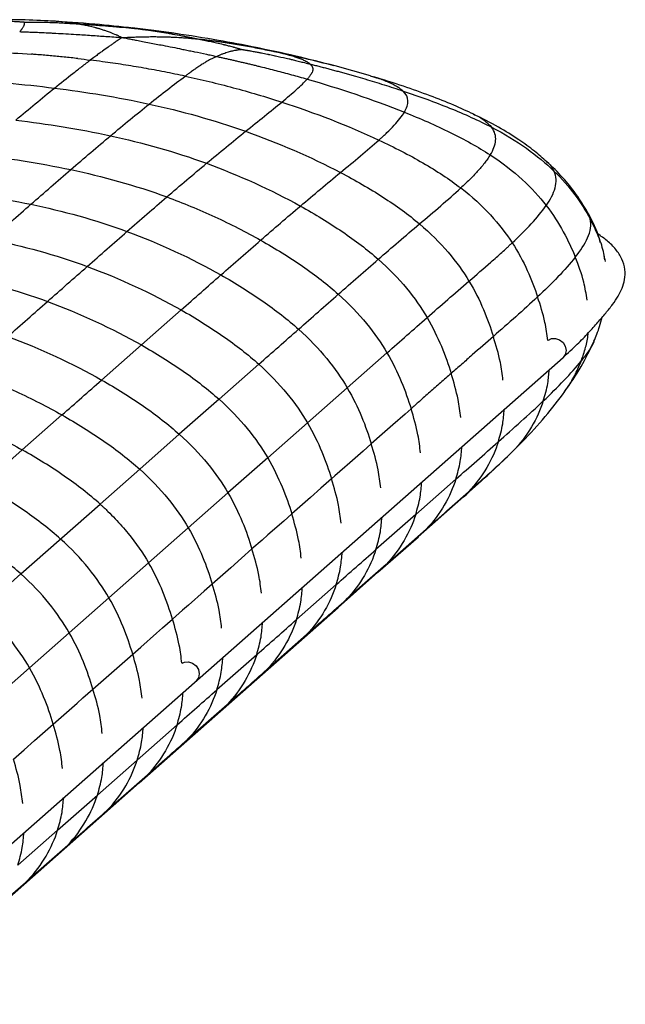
# Paper-space layout '_Dimetric' of a CAD drawing. Header units: millimetres. Extents: x -865 to 1022, y -101 to 905.
# Tile 17 of 18: x 889 to 1022, y 326 to 544. Entities that reach past the tile are written whole.
import ezdxf

# ---------------------------------------------------------------- set-up
doc = ezdxf.new("R2010")
doc.units = ezdxf.units.MM

psp = doc.layouts.new('_Dimetric')

# ---------------------------------------------------------------- linework, layer by layer
at = {"color": 7, "linetype": 'Continuous', "lineweight": 25}
for p, q in [((916.45, 541.38), (913.41, 541.73)), ((923.3, 540.46), (916.45, 541.38)), ((922.89, 540.54), (922.5, 540.6)), ((940.18, 537.53), (944.99, 536.51)), ((958.04, 533.41), (957.79, 533.48)), ((965.84, 531.22), (958.05, 533.41)), ((965.77, 531.22), (966.54, 530.99)), ((1017.58, 490.6), (1017.37, 491.37)), ((1017.49, 490.66), (1017.45, 490.9)), ((1017.61, 490.23), (1017.57, 490.68)), ((924.1, 479.58), (915.33, 471.85)), ((915.33, 471.85), (906.57, 464.12)), ((969.48, 470.11), (960.71, 462.38)), ((846.51, 326.41), (1008.29, 469.08)), ((941.22, 467.6), (932.46, 459.87)), ((960.71, 462.38), (951.95, 454.65)), ((932.46, 459.87), (923.7, 452.15)), ((897.83, 456.41), (889.09, 448.7)), ((951.95, 454.65), (943.18, 446.92)), ((923.7, 452.15), (914.97, 444.45)), ((996.12, 447.34), (999.31, 450.49)), ((999.27, 450.47), (997.22, 448.39)), ((880.35, 440.99), (889.09, 448.7)), ((996.55, 447.77), (997.22, 448.39)), ((943.18, 446.92), (934.42, 439.2)), ((914.97, 444.45), (906.24, 436.75)), ((984.66, 442.26), (975.81, 434.45)), ((934.42, 439.2), (925.68, 431.48)), ((985.65, 437.79), (987.47, 439.48)), ((888.77, 421.34), (906.24, 436.75)), ((976.34, 429.51), (985.74, 437.81)), ((975.81, 434.45), (967.05, 426.72)), ((925.68, 431.48), (916.93, 423.77)), ((978.12, 431.23), (969.28, 423.42)), ((976.31, 429.54), (978.12, 431.23)), ((967.49, 421.7), (976.39, 429.56)), ((908.19, 416.06), (916.93, 423.77)), ((880.02, 413.62), (888.77, 421.34)), ((958.72, 413.97), (967.49, 421.7)), ((969.28, 423.42), (960.51, 415.69)), ((967.46, 421.73), (969.28, 423.42)), ((958.28, 418.99), (949.52, 411.26)), ((899.44, 408.35), (908.19, 416.06)), ((958.69, 414), (960.51, 415.69)), ((914.87, 375.29), (958.72, 413.97)), ((890.69, 400.62), (899.44, 408.35)), ((951.74, 407.96), (942.98, 400.23)), ((949.92, 406.27), (951.74, 407.96)), ((940.75, 403.52), (931.97, 395.79)), ((881.92, 392.89), (890.69, 400.62)), ((941.16, 398.54), (942.98, 400.23)), ((934.21, 392.49), (925.44, 384.76)), ((932.39, 390.81), (934.21, 392.49)), ((914.42, 380.3), (923.2, 388.04)), ((905.65, 372.57), (914.42, 380.3)), ((907.88, 369.28), (916.66, 377.02)), ((871.02, 336.62), (914.87, 375.29)), ((896.88, 364.83), (905.65, 372.57)), ((906.06, 367.59), (907.88, 369.28)), ((888.11, 357.1), (896.88, 364.83)), ((890.34, 353.8), (899.11, 361.54)), ((897.29, 359.85), (899.11, 361.54)), ((888.52, 352.11), (890.34, 353.8))]:
    psp.add_line(p, q, dxfattribs=at)
at = {"color": 7, "linetype": 'Continuous', "lineweight": 25, "flags": 128}
for points in [[(1005.06, 472.9), (1005.74, 473.25), (1006.63, 473.31)], [(1006.63, 473.31), (1007.53, 473.02), (1008.29, 472.41), (1008.79, 471.59), (1008.97, 470.66), (1008.79, 469.78), (1008.29, 469.08), (1008.29, 469.08)], [(974.79, 457.78), (973.46, 456.6), (970.8, 454.26), (968.41, 452.15), (966.02, 450.04)], [(966.02, 450.04), (964.19, 448.43), (960.72, 445.37), (960.18, 444.89), (958.01, 442.98), (957.25, 442.31)], [(957.25, 442.31), (954.92, 440.25), (952.58, 438.19), (948.49, 434.58)], [(948.49, 434.58), (946.72, 433.02), (943.22, 429.94), (941.94, 428.8), (939.72, 426.85)], [(939.72, 426.85), (937.38, 424.79), (935.04, 422.72), (930.96, 419.12)], [(930.96, 419.12), (929.19, 417.56), (925.69, 414.47), (924.41, 413.34), (922.19, 411.39)], [(913.43, 403.66), (915.2, 405.22), (918.7, 408.3), (919.98, 409.43), (922.19, 411.39)], [(904.67, 395.93), (907, 397.99), (909.34, 400.06), (913.43, 403.66)], [(924.34, 401.69), (924.85, 401.91), (925.74, 401.98)], [(925.74, 401.98), (926.64, 401.69), (927.4, 401.08), (927.9, 400.25), (928.08, 399.33), (927.9, 398.45), (927.4, 397.75), (927.4, 397.75)], [(895.9, 388.2), (897.67, 389.76), (901.17, 392.85), (902.45, 393.98), (904.67, 395.93)], [(887.13, 380.47), (889.47, 382.53), (891.81, 384.6), (895.9, 388.2)]]:
    psp.add_lwpolyline(points, dxfattribs=at)
at = {"color": 7, "linetype": 'Continuous', "lineweight": 25}
for points, knots in [([(877.84, 543.24), (877.84, 543.24), (877.84, 543.24), (877.85, 543.24), (877.9, 543.24), (878.27, 543.26), (878.91, 543.28), (879.79, 543.31), (880.57, 543.32), (881.07, 543.33), (881.29, 543.34), (881.31, 543.34), (881.33, 543.34), (881.5, 543.34), (882.28, 543.35), (883.1, 543.35), (884.05, 543.34), (884.43, 543.33), (884.85, 543.32), (885.34, 543.31), (885.95, 543.29), (886.72, 543.26), (887.2, 543.24), (887.49, 543.22), (887.56, 543.22), (887.63, 543.21), (887.84, 543.2), (888.17, 543.18), (888.48, 543.16), (888.66, 543.15), (888.73, 543.15), (888.77, 543.14), (888.86, 543.14), (888.99, 543.13), (889.12, 543.12), (889.2, 543.11), (889.29, 543.11), (889.36, 543.1), (889.47, 543.09), (889.55, 543.08), (889.61, 543.08), (889.65, 543.08)], [0, 0, 0, 0, 0.000513, 0.000924, 0.001335, 0.014695, 0.097575, 0.172259, 0.245414, 0.299983, 0.301158, 0.302684, 0.304132, 0.305351, 0.347124, 0.505397, 0.51559, 0.585169, 0.602746, 0.620713, 0.707614, 0.75615, 0.811845, 0.827038, 0.827736, 0.828311, 0.845434, 0.878743, 0.910366, 0.92128, 0.925317, 0.925797, 0.932798, 0.946081, 0.958859, 0.965547, 0.96598, 0.979936, 0.983301, 0.991712, 1, 1, 1, 1]), ([(895.62, 543.29), (893.39, 543.4), (888.99, 543.63), (884.44, 543.57), (882.2, 543.55)], [0, 0, 0, 0, 0.507704, 1, 1, 1, 1]), ([(888.51, 540.97), (888.57, 541.02), (888.67, 541.13), (888.81, 541.29), (888.93, 541.45), (889.04, 541.6), (889.16, 541.77), (889.29, 541.97), (889.39, 542.17), (889.45, 542.31), (889.47, 542.36), (889.48, 542.39), (889.5, 542.46), (889.54, 542.57), (889.57, 542.69), (889.59, 542.78), (889.6, 542.83), (889.6, 542.85), (889.6, 542.86), (889.61, 542.89), (889.61, 542.94), (889.62, 542.97), (889.62, 542.99), (889.62, 543), (889.63, 543.02), (889.63, 543.03), (889.63, 543.04), (889.64, 543.04), (889.64, 543.05), (889.64, 543.06), (889.64, 543.07), (889.65, 543.07), (889.65, 543.08)], [0, 0, 0, 0, 0.069487, 0.136693, 0.201799, 0.264947, 0.326246, 0.421512, 0.529417, 0.603547, 0.606414, 0.610187, 0.636351, 0.712212, 0.776573, 0.824139, 0.860612, 0.861413, 0.862314, 0.877837, 0.914384, 0.938141, 0.938896, 0.945772, 0.960563, 0.970578, 0.971276, 0.974794, 0.985287, 0.986002, 0.993061, 1, 1, 1, 1]), ([(889.65, 543.08), (889.68, 543.08), (889.75, 543.08), (889.84, 543.08), (889.95, 543.08), (890.02, 543.08), (890.11, 543.09), (890.22, 543.09), (890.38, 543.09), (890.52, 543.09), (890.64, 543.09), (890.9, 543.09), (891.29, 543.09), (891.63, 543.09), (891.78, 543.09), (891.86, 543.09), (892.35, 543.08), (893.18, 543.07), (894.02, 543.05), (894.51, 543.04), (895.23, 543.01), (896.39, 542.97), (898.02, 542.89), (899.22, 542.82), (900.05, 542.77), (900.66, 542.73), (901.12, 542.71), (901.43, 542.69)], [0, 0, 0, 0, 0.008844, 0.017783, 0.022052, 0.036141, 0.036599, 0.043674, 0.064064, 0.078452, 0.078951, 0.094528, 0.144308, 0.179663, 0.180884, 0.182334, 0.198585, 0.305752, 0.394159, 0.412424, 0.430247, 0.57691, 0.709195, 0.843852, 0.882484, 0.921408, 1, 1, 1, 1]), ([(913.54, 541.75), (910.71, 542.05), (904.66, 542.7), (898.56, 543.1), (895.32, 543.31)], [0, 0, 0, 0, 0.467685, 1, 1, 1, 1]), ([(901.43, 542.69), (899.51, 542.96), (897.5, 543.24), (895.54, 543.29), (895.45, 543.29)], [0, 0, 0, 0, 0.956079, 1, 1, 1, 1]), ([(888.51, 540.97), (888.7, 540.96), (889.06, 540.95), (889.8, 540.92), (890.82, 540.88), (892.11, 540.83), (893.61, 540.76), (894.81, 540.7), (895.81, 540.65), (896.95, 540.59), (898.71, 540.49), (901.3, 540.34), (903.74, 540.18), (905.91, 540.03), (907.56, 539.92), (909.28, 539.8), (910.5, 539.71), (911.13, 539.67)], [0, 0, 0, 0, 0.025126, 0.050438, 0.101515, 0.163229, 0.225391, 0.303818, 0.324504, 0.359103, 0.456288, 0.557016, 0.702483, 0.776383, 0.841366, 0.917611, 1, 1, 1, 1]), ([(901.43, 542.69), (901.44, 542.69), (901.47, 542.68), (901.54, 542.67), (901.63, 542.66), (901.8, 542.63), (901.99, 542.6), (902.29, 542.54), (902.49, 542.5), (902.74, 542.46), (903.02, 542.4), (903.42, 542.32), (904.11, 542.16), (904.7, 542.01), (905.27, 541.86), (905.54, 541.79), (905.82, 541.71), (906, 541.66), (906.09, 541.63)], [0, 0, 0, 0, 0.005621, 0.018725, 0.040671, 0.06263, 0.125726, 0.155776, 0.249128, 0.252068, 0.310327, 0.429474, 0.503358, 0.752391, 0.814214, 0.876063, 0.937911, 1, 1, 1, 1]), ([(901.43, 542.69), (901.58, 542.68), (901.88, 542.66), (902.48, 542.62), (903.07, 542.58), (903.94, 542.51), (904.55, 542.47), (905.37, 542.41), (906.64, 542.31), (908.24, 542.19), (910.39, 542), (911.7, 541.88), (912.68, 541.78), (913.23, 541.73), (914.35, 541.61), (915.55, 541.48), (916.3, 541.39), (916.43, 541.38), (916.45, 541.38)], [0, 0, 0, 0, 0.029744, 0.059678, 0.119606, 0.147347, 0.234398, 0.240561, 0.311455, 0.487043, 0.560943, 0.740302, 0.748859, 0.75713, 0.848372, 0.974608, 0.99658, 1, 1, 1, 1]), ([(906.09, 541.63), (906.22, 541.59), (906.48, 541.51), (906.86, 541.39), (907.23, 541.26), (907.76, 541.08), (908.58, 540.77), (909.34, 540.46), (910.05, 540.16), (910.37, 540.01), (910.79, 539.82), (910.98, 539.74), (911.13, 539.67)], [0, 0, 0, 0, 0.070769, 0.142304, 0.214936, 0.281166, 0.444008, 0.700044, 0.741865, 0.879697, 0.904138, 1, 1, 1, 1]), ([(922.5, 540.6), (921.02, 540.8), (917.95, 541.23), (914.88, 541.59), (913.3, 541.78)], [0, 0, 0, 0, 0.482162, 1, 1, 1, 1]), ([(916.45, 541.38), (916.61, 541.36), (916.92, 541.31), (917.56, 541.22), (918.36, 541.1), (919.63, 540.89), (920.91, 540.68), (922.55, 540.38), (923.83, 540.15), (924.81, 539.96), (925.45, 539.83), (925.93, 539.74), (926.65, 539.6), (927.12, 539.51), (927.61, 539.41), (927.85, 539.36), (927.97, 539.34)], [0, 0, 0, 0, 0.043831, 0.087446, 0.173847, 0.259789, 0.428745, 0.512996, 0.688388, 0.759372, 0.762214, 0.851755, 0.880331, 0.94029, 0.970267, 1, 1, 1, 1]), ([(910.66, 539.37), (910.51, 539.27), (910.2, 539.07), (909.74, 538.76), (909.23, 538.41), (908.65, 538.01), (907.8, 537.42), (906.94, 536.8), (906.29, 536.33), (906.06, 536.15)], [0, 0, 0, 0, 0.10181, 0.200916, 0.298283, 0.43817, 0.578187, 0.846943, 1, 1, 1, 1]), ([(911.13, 539.67), (911.42, 539.68), (911.91, 539.7), (912.78, 539.74), (913.4, 539.77), (914.15, 539.79), (914.95, 539.82), (916.25, 539.85), (917.4, 539.86), (918.44, 539.86), (919.28, 539.85), (919.94, 539.84), (920.27, 539.83)], [0, 0, 0, 0, 0.095704, 0.161932, 0.289837, 0.29968, 0.408434, 0.555859, 0.725843, 0.785088, 0.893629, 1, 1, 1, 1]), ([(911.13, 539.67), (911.5, 539.6), (912.22, 539.46), (913.27, 539.26), (914.39, 539.05), (915.66, 538.8), (917.59, 538.43), (919.77, 538.01), (922.15, 537.54), (923.92, 537.18), (925.37, 536.88), (926.32, 536.69), (927.75, 536.39), (928.96, 536.14), (930.21, 535.87), (930.77, 535.75), (931.34, 535.62), (931.71, 535.54), (931.89, 535.5)], [0, 0, 0, 0, 0.055671, 0.108422, 0.158635, 0.223677, 0.297522, 0.443566, 0.543726, 0.641202, 0.696364, 0.751032, 0.774612, 0.898386, 0.920309, 0.949509, 0.974845, 1, 1, 1, 1]), ([(920.27, 539.83), (920.43, 539.83), (920.75, 539.82), (921.38, 539.8), (922.49, 539.75), (923.52, 539.7), (924.7, 539.62), (925.35, 539.58), (925.93, 539.53), (926.28, 539.5), (926.6, 539.47), (927.09, 539.43), (927.49, 539.39), (927.81, 539.36), (927.97, 539.34)], [0, 0, 0, 0, 0.062168, 0.124075, 0.247774, 0.496694, 0.524473, 0.707769, 0.747794, 0.750732, 0.844081, 0.874145, 0.937293, 1, 1, 1, 1]), ([(940.45, 537.5), (937.74, 538.03), (931.82, 539.18), (925.99, 540.07), (922.84, 540.55)], [0, 0, 0, 0, 0.458328, 1, 1, 1, 1]), ([(927.97, 539.34), (928.47, 539.24), (929.38, 539.05), (930.68, 538.77), (931.98, 538.48), (932.91, 538.26), (933.5, 538.12), (933.89, 538.02), (934.56, 537.85), (935.23, 537.68), (935.62, 537.57), (935.67, 537.56), (935.74, 537.54), (935.91, 537.49), (936.17, 537.42), (936.43, 537.35), (936.58, 537.3), (936.67, 537.27), (936.78, 537.24), (936.91, 537.2), (936.99, 537.18), (937.06, 537.16), (937.11, 537.14), (937.19, 537.11), (937.26, 537.09), (937.31, 537.08), (937.34, 537.07)], [0, 0, 0, 0, 0.157432, 0.290856, 0.415909, 0.569941, 0.58776, 0.606019, 0.694402, 0.801515, 0.817757, 0.819207, 0.820427, 0.838442, 0.872739, 0.905481, 0.921044, 0.921542, 0.935925, 0.956308, 0.96338, 0.963838, 0.977933, 0.982203, 0.991149, 1, 1, 1, 1]), ([(927.97, 539.34), (928.26, 539.31), (928.84, 539.25), (929.72, 539.14), (930.61, 539.03), (931.51, 538.91), (932.41, 538.79), (933.32, 538.66), (934.25, 538.51), (935.18, 538.37), (936.38, 538.17), (937.85, 537.91), (939.59, 537.59), (941.37, 537.25), (943.17, 536.89), (944.38, 536.64), (944.99, 536.51)], [0, 0, 0, 0, 0.05072, 0.101969, 0.153747, 0.206055, 0.258897, 0.312275, 0.366198, 0.420671, 0.475703, 0.576445, 0.679144, 0.783892, 0.890799, 1, 1, 1, 1]), ([(931.89, 535.5), (932, 535.55), (932.2, 535.65), (932.52, 535.79), (932.83, 535.92), (933.14, 536.04), (933.52, 536.18), (933.98, 536.34), (934.48, 536.49), (934.83, 536.59), (934.98, 536.63), (935, 536.63), (935.01, 536.63), (935.04, 536.64), (935.21, 536.68), (935.51, 536.76), (935.91, 536.84), (936.21, 536.9), (936.42, 536.93), (936.51, 536.95), (936.55, 536.95), (936.55, 536.95), (936.55, 536.95), (936.59, 536.96), (936.71, 536.98), (936.85, 537), (936.97, 537.02), (937.02, 537.02), (937.07, 537.03), (937.13, 537.04), (937.17, 537.05), (937.2, 537.05), (937.23, 537.05), (937.27, 537.06), (937.3, 537.06), (937.33, 537.07), (937.34, 537.07)], [0, 0, 0, 0, 0.069461, 0.136637, 0.201714, 0.264836, 0.326114, 0.421364, 0.529264, 0.603394, 0.606261, 0.608219, 0.609783, 0.611346, 0.624847, 0.700429, 0.76579, 0.826366, 0.849938, 0.868217, 0.868656, 0.869232, 0.869778, 0.870238, 0.888097, 0.926893, 0.942398, 0.943154, 0.953252, 0.967372, 0.97308, 0.973808, 0.983891, 0.987006, 0.99362, 1, 1, 1, 1]), ([(937.34, 537.07), (937.38, 537.06), (937.47, 537.05), (937.57, 537.03), (937.7, 537.01), (937.79, 536.99), (937.9, 536.98), (938.03, 536.95), (938.24, 536.92), (938.41, 536.89), (938.5, 536.88), (938.58, 536.86), (938.9, 536.81), (939.37, 536.72), (939.79, 536.65), (939.97, 536.61), (940.05, 536.6), (940.42, 536.53), (941.02, 536.42), (941.99, 536.23), (942.77, 536.07), (943.39, 535.94), (943.94, 535.83), (944.46, 535.72), (945.66, 535.46), (946.7, 535.23), (947.69, 535), (947.91, 534.95), (947.93, 534.94), (947.95, 534.94), (948.24, 534.87), (948.89, 534.72), (949.9, 534.47), (951.06, 534.19), (951.91, 533.98), (952.4, 533.86), (952.47, 533.84), (952.47, 533.84), (952.48, 533.84), (952.48, 533.84)], [0, 0, 0, 0, 0.008289, 0.0167, 0.020064, 0.034018, 0.034451, 0.041138, 0.060499, 0.074196, 0.074676, 0.078713, 0.089626, 0.137727, 0.171682, 0.172257, 0.172955, 0.188149, 0.243845, 0.292383, 0.379286, 0.397253, 0.414831, 0.48859, 0.498589, 0.653737, 0.694646, 0.695865, 0.697314, 0.698839, 0.700014, 0.754581, 0.827733, 0.902416, 0.985289, 0.99865, 0.999066, 0.999482, 1, 1, 1, 1]), ([(958.06, 533.41), (955.16, 534.15), (949.26, 535.66), (943.3, 536.9), (940.26, 537.54)], [0, 0, 0, 0, 0.491056, 1, 1, 1, 1]), ([(952.48, 533.84), (952.45, 533.87), (952.38, 533.93), (952.26, 534.02), (952.13, 534.1), (952, 534.19), (951.85, 534.28), (951.7, 534.37), (951.53, 534.45), (951.19, 534.63), (950.6, 534.88), (949.71, 535.21), (948.75, 535.52), (947.78, 535.8), (946.82, 536.06), (945.89, 536.29), (945.28, 536.44), (944.99, 536.51)], [0, 0, 0, 0, 0.028271, 0.0566, 0.085005, 0.113505, 0.142118, 0.17086, 0.199746, 0.228793, 0.347329, 0.468359, 0.587164, 0.700436, 0.807496, 0.9076, 1, 1, 1, 1]), ([(901.36, 535.02), (900.85, 535.08), (899.83, 535.2), (897.78, 535.41), (895.22, 535.66), (892.83, 535.86), (891.47, 535.96), (891.13, 535.98)], [0, 0, 0, 0, 0.149668, 0.299429, 0.599311, 0.899652, 1, 1, 1, 1]), ([(896.16, 528.52), (897.55, 529.63), (898.91, 530.71), (900.9, 532.26), (901.55, 532.77), (902.52, 533.5), (902.83, 533.75), (903.31, 534.1), (903.46, 534.22), (903.78, 534.46), (903.93, 534.58), (904.09, 534.69)], [0, 0, 0, 0, 0.5, 0.5, 0.75, 0.75, 0.875, 0.875, 0.9375, 0.9375, 1, 1, 1, 1]), ([(906.06, 536.15), (906.01, 536.12), (905.95, 536.08), (905.9, 536.04), (905.63, 535.84), (905.35, 535.64), (905.08, 535.43), (904.75, 535.19), (904.42, 534.94), (904.08, 534.69)], [-0.000438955, -0.000438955, -0.000438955, -0.000438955, 0, 0, 0, 0.002332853, 0.002332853, 0.002332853, 0.005148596, 0.005148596, 0.005148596, 0.005148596]), ([(924.99, 531.14), (923.47, 531.47), (921.95, 531.78), (918.91, 532.38), (917.39, 532.66), (914.36, 533.19), (912.84, 533.44), (909.81, 533.91), (908.29, 534.13), (906.77, 534.34)], [0, 0, 0, 0, 0.25, 0.25, 0.5, 0.5, 0.75, 0.75, 1, 1, 1, 1]), ([(930.84, 535), (930.73, 534.93), (930.5, 534.81), (930.16, 534.62), (929.81, 534.43), (929.47, 534.22), (928.97, 533.92), (928.33, 533.51), (927.56, 532.99), (926.79, 532.45), (926.12, 531.97), (925.51, 531.53), (925.16, 531.27), (924.99, 531.14)], [0, 0, 0, 0, 0.051198, 0.103775, 0.157702, 0.212945, 0.269473, 0.401227, 0.538896, 0.671433, 0.808325, 0.903304, 1, 1, 1, 1]), ([(930.84, 535), (930.93, 535.04), (931.1, 535.13), (931.36, 535.26), (931.63, 535.38), (931.8, 535.46), (931.89, 535.5)], [0, 0, 0, 0, 0.258695, 0.5117, 0.758759, 1, 1, 1, 1]), ([(931.89, 535.5), (932.16, 535.44), (932.69, 535.33), (933.49, 535.15), (934.29, 534.97), (935.1, 534.79), (935.91, 534.6), (936.72, 534.41), (937.54, 534.22), (938.35, 534.03), (939.17, 533.83), (940, 533.64), (940.82, 533.43), (941.93, 533.16), (943.32, 532.81), (945.01, 532.38), (946.7, 531.93), (948.42, 531.47), (950.14, 530.99), (951.3, 530.66), (951.88, 530.49)], [0, 0, 0, 0, 0.0407648, 0.081537, 0.122326, 0.1631412, 0.2039921, 0.2448885, 0.2858398, 0.326856, 0.3679467, 0.4091217, 0.4503911, 0.4917648, 0.574853, 0.6584781, 0.742722, 0.8276678, 0.9133989, 1, 1, 1, 1]), ([(952.48, 533.84), (952.52, 533.81), (952.59, 533.74), (952.68, 533.65), (952.77, 533.56), (952.84, 533.47), (952.91, 533.37), (952.97, 533.28), (953.02, 533.18), (953.05, 533.08), (953.09, 532.99), (953.13, 532.78), (953.13, 532.44), (952.98, 532), (952.74, 531.55), (952.45, 531.15), (952.16, 530.8), (951.97, 530.59), (951.88, 530.49)], [0, 0, 0, 0, 0.02873, 0.057397, 0.086029, 0.114657, 0.143309, 0.172014, 0.2008, 0.229696, 0.258728, 0.287922, 0.419506, 0.556858, 0.684285, 0.818679, 0.907655, 1, 1, 1, 1]), ([(952.48, 533.84), (952.8, 533.76), (953.45, 533.59), (954.43, 533.34), (955.41, 533.09), (956.41, 532.82), (957.41, 532.56), (958.43, 532.28), (959.45, 532), (960.47, 531.72), (961.5, 531.43), (962.89, 531.03), (964.63, 530.52), (966.73, 529.89), (968.83, 529.24), (970.94, 528.57), (972.34, 528.1), (973.04, 527.87)], [0, 0, 0, 0, 0.046146, 0.092876, 0.140158, 0.187965, 0.236268, 0.285039, 0.334248, 0.383867, 0.433866, 0.484214, 0.585812, 0.688437, 0.791843, 0.895781, 1, 1, 1, 1]), ([(924.99, 531.14), (928.49, 530.39), (932, 529.55), (939.09, 527.66), (942.67, 526.6), (946.28, 525.43)], [0, 0, 0, 0, 0.5, 0.5, 1, 1, 1, 1]), ([(946.28, 525.43), (947.47, 526.41), (948.56, 527.34), (950.46, 529.04), (951.26, 529.81), (951.88, 530.49)], [0, 0, 0, 0, 0.5, 0.5, 1, 1, 1, 1]), ([(988.62, 522.74), (987.15, 523.42), (983.98, 524.88), (978.8, 526.92), (972.91, 529.04), (968.72, 530.34), (966.51, 531.02)], [0, 0, 0, 0, 0.202779, 0.437342, 0.703827, 1, 1, 1, 1]), ([(966.54, 530.99), (966.82, 530.91), (968.04, 530.55), (969.83, 529.85), (971.81, 528.89), (972.63, 528.21), (973.04, 527.87)], [0, 0, 0, 0, 0.091596, 0.409135, 0.708966, 1, 1, 1, 1]), ([(973.31, 523.2), (973.84, 524.1), (974.12, 524.92), (974.07, 526.47), (973.74, 527.19), (973.04, 527.87)], [0, 0, 0, 0, 0.5, 0.5, 1, 1, 1, 1]), ([(973.04, 527.87), (976.53, 526.7), (979.98, 525.44), (986.56, 522.78), (989.68, 521.38), (992.54, 519.89)], [0, 0, 0, 0, 0.5, 0.5, 1, 1, 1, 1]), ([(887.66, 521.46), (891.12, 521.03), (894.58, 520.54), (901.54, 519.4), (905.03, 518.75), (908.53, 517.99)], [0, 0, 0, 0, 0.5, 0.5, 1, 1, 1, 1]), ([(967.69, 517.05), (967.77, 517.12), (967.85, 517.19), (968, 517.33), (968.23, 517.54), (968.76, 518.03), (969.2, 518.44), (970.04, 519.26), (970.57, 519.79), (972.01, 521.33), (972.78, 522.31), (973.31, 523.2)], [0, 0, 0, 0, 0.03125, 0.03125, 0.0625, 0.125, 0.25, 0.25, 0.5, 0.5, 1, 1, 1, 1]), ([(973.31, 523.2), (976.81, 521.8), (980.21, 520.31), (986.58, 517.17), (989.56, 515.52), (992.24, 513.77)], [0, 0, 0, 0, 0.5, 0.5, 1, 1, 1, 1]), ([(1004.71, 512.28), (1003.82, 513.05), (1001.84, 514.78), (998.29, 517.33), (993.82, 520.13), (990.4, 521.84), (988.53, 522.78)], [0, 0, 0, 0, 0.182667, 0.40576, 0.675608, 1, 1, 1, 1]), ([(988.57, 522.73), (988.72, 522.67), (989.79, 522.22), (991.23, 521.28), (992.1, 520.34), (992.54, 519.89)], [0, 0, 0, 0, 0.07345, 0.54395, 1, 1, 1, 1]), ([(992.24, 513.77), (992.92, 514.89), (993.35, 515.95), (993.51, 517.98), (993.25, 518.96), (992.54, 519.89)], [0, 0, 0, 0, 0.5, 0.5, 1, 1, 1, 1]), ([(992.54, 519.89), (995.39, 518.4), (997.94, 516.84), (1002.5, 513.61), (1004.5, 511.93), (1006.27, 510.22)], [0, 0, 0, 0, 0.5, 0.5, 1, 1, 1, 1]), ([(967.69, 517.05), (971.09, 515.45), (974.35, 513.77), (980.43, 510.25), (983.24, 508.41), (985.75, 506.48)], [0, 0, 0, 0, 0.5, 0.5, 1, 1, 1, 1]), ([(992.24, 513.77), (992.05, 513.47), (991.85, 513.16), (991.42, 512.54), (991.19, 512.23), (990.47, 511.32), (989.94, 510.71), (988.83, 509.49), (988.25, 508.89), (987.03, 507.68), (986.4, 507.08), (985.75, 506.48)], [0, 0, 0, 0, 0.125, 0.125, 0.25, 0.25, 0.5, 0.5, 0.75, 0.75, 1, 1, 1, 1]), ([(992.24, 513.77), (994.92, 512.03), (997.26, 510.2), (1001.34, 506.46), (1003.08, 504.54), (1004.57, 502.61)], [0, 0, 0, 0, 0.5, 0.5, 1, 1, 1, 1]), ([(1004.65, 512.27), (1004.77, 512.18), (1005.61, 511.55), (1005.97, 510.83), (1006.27, 510.22)], [0, 0, 0, 0, 0.146324, 1, 1, 1, 1]), ([(1013.58, 501.3), (1012.81, 502.56), (1011.23, 505.18), (1008.26, 508.87), (1005.92, 511.12), (1004.71, 512.28)], [0, 0, 0, 0, 0.3109592, 0.6435795, 1, 1, 1, 1]), ([(959.22, 509.9), (962.51, 508.18), (965.66, 506.36), (971.51, 502.57), (974.22, 500.61), (976.64, 498.56)], [0, 0, 0, 0, 0.5, 0.5, 1, 1, 1, 1]), ([(1004.58, 502.61), (1005.49, 503.92), (1006.2, 505.21), (1006.7, 507.12), (1006.78, 507.75), (1006.71, 509), (1006.56, 509.62), (1006.27, 510.22)], [0, 0, 0, 0, 0.5, 0.5, 0.75, 0.75, 1, 1, 1, 1]), ([(1006.27, 510.22), (1008.04, 508.51), (1009.57, 506.76), (1012.2, 503.23), (1013.31, 501.45), (1014.26, 499.7)], [0, 0, 0, 0, 0.5, 0.5, 1, 1, 1, 1]), ([(985.75, 506.48), (988.26, 504.55), (990.43, 502.56), (994.17, 498.5), (995.75, 496.44), (997.08, 494.38)], [0, 0, 0, 0, 0.5, 0.5, 1, 1, 1, 1]), ([(920.94, 504.5), (924.5, 503.2), (928.04, 501.72), (934.99, 498.52), (938.38, 496.79), (941.63, 494.96)], [0, 0, 0, 0, 0.5, 0.5, 1, 1, 1, 1]), ([(950.39, 502.5), (953.64, 500.7), (956.74, 498.81), (962.5, 494.88), (965.17, 492.85), (967.55, 490.75)], [0, 0, 0, 0, 0.5, 0.5, 1, 1, 1, 1]), ([(1004.58, 502.61), (1006.07, 500.67), (1007.3, 498.73), (1009.4, 494.91), (1010.25, 493.02), (1010.99, 491.21)], [0, 0, 0, 0, 0.5, 0.5, 1, 1, 1, 1]), ([(1010.99, 491.21), (1012.11, 492.63), (1013.09, 494.05), (1014.02, 496.18), (1014.24, 496.89), (1014.44, 498.3), (1014.42, 499), (1014.26, 499.7)], [0, 0, 0, 0, 0.5, 0.5, 0.75, 0.75, 1, 1, 1, 1]), ([(1016.53, 494.37), (1016.38, 494.96), (1015.75, 497.43), (1014.49, 499.68), (1013.53, 501.39)], [0, 0, 0, 0, 0.237628, 1, 1, 1, 1]), ([(1013.54, 501.36), (1013.75, 500.99), (1014.06, 500.45), (1014.21, 499.88), (1014.26, 499.7)], [0, 0, 0, 0, 0.672848, 1, 1, 1, 1]), ([(1017.45, 490.9), (1017.37, 491.41), (1017.09, 493.22), (1016, 496.18), (1014.84, 498.52), (1014.26, 499.7)], [0, 0, 0, 0, 0.164956, 0.579818, 1, 1, 1, 1]), ([(976.64, 498.56), (979.06, 496.52), (981.14, 494.43), (984.75, 490.19), (986.27, 488.06), (987.55, 485.94)], [0, 0, 0, 0, 0.5, 0.5, 1, 1, 1, 1]), ([(1008.28, 469.08), (1009.35, 470.05), (1011.34, 471.86), (1013.83, 474.46), (1015.9, 476.76), (1017.65, 478.82), (1019.19, 480.73), (1020.43, 482.55), (1021.35, 484.34), (1021.95, 486.32), (1022.04, 488.56), (1021.38, 490.84), (1019.98, 492.96), (1018.17, 494.8), (1016.64, 495.87), (1015.93, 496.37)], [0, 0, 0, 0, 0.121942, 0.227842, 0.320145, 0.401456, 0.475769, 0.542939, 0.603907, 0.662795, 0.72941, 0.799133, 0.869047, 0.938681, 1, 1, 1, 1]), ([(941.63, 494.96), (944.87, 493.13), (947.97, 491.21), (953.72, 487.23), (956.38, 485.17), (958.75, 483.05)], [0, 0, 0, 0, 0.5, 0.5, 1, 1, 1, 1]), ([(987.55, 485.94), (989.14, 487.32), (990.78, 488.72), (993.19, 490.84), (993.99, 491.55), (995.17, 492.61), (995.75, 493.14), (996.42, 493.76), (996.75, 494.07), (996.89, 494.2), (996.99, 494.29), (997.03, 494.34), (997.08, 494.38)], [0, 0, 0, 0, 0.5, 0.5, 0.75, 0.75, 0.875, 0.9375, 0.96875, 0.984375, 0.984375, 1, 1, 1, 1]), ([(997.08, 494.38), (998.41, 492.32), (999.5, 490.28), (1001.32, 486.28), (1002.05, 484.33), (1002.68, 482.46)], [0, 0, 0, 0, 0.5, 0.5, 1, 1, 1, 1]), ([(1010.99, 491.21), (1009.86, 489.79), (1008.57, 488.34), (1005.77, 485.41), (1004.26, 483.94), (1002.68, 482.46)], [0, 0, 0, 0, 0.5, 0.5, 1, 1, 1, 1]), ([(1013.58, 481.76), (1013.38, 483.09), (1012.89, 486.31), (1011.69, 489.39), (1010.99, 491.21)], [0, 0, 0, 0, 0.411466, 1, 1, 1, 1]), ([(967.55, 490.75), (969.93, 488.65), (971.99, 486.51), (975.55, 482.2), (977.04, 480.03), (978.31, 477.89)], [0, 0, 0, 0, 0.5, 0.5, 1, 1, 1, 1]), ([(932.86, 487.3), (936.11, 485.46), (939.21, 483.53), (944.96, 479.53), (947.62, 477.46), (949.99, 475.33)], [0, 0, 0, 0, 0.5, 0.5, 1, 1, 1, 1]), ([(987.55, 485.94), (988.83, 483.82), (989.87, 481.72), (991.62, 477.62), (992.32, 475.63), (992.92, 473.73)], [0, 0, 0, 0, 0.5, 0.5, 1, 1, 1, 1]), ([(958.75, 483.04), (961.12, 480.92), (963.17, 478.77), (966.72, 474.44), (968.22, 472.26), (969.48, 470.11)], [0, 0, 0, 0, 0.5, 0.5, 1, 1, 1, 1]), ([(1002.68, 482.46), (1001.12, 481), (999.51, 479.54), (996.24, 476.63), (994.58, 475.18), (992.92, 473.73)], [0, 0, 0, 0, 0.5, 0.5, 1, 1, 1, 1]), ([(1004.95, 472.87), (1004.77, 474.19), (1004.33, 477.42), (1003.29, 480.59), (1002.68, 482.46)], [0, 0, 0, 0, 0.410408, 1, 1, 1, 1]), ([(924.1, 479.58), (927.34, 477.74), (930.44, 475.81), (936.19, 471.8), (938.85, 469.73), (941.22, 467.61)], [0, 0, 0, 0, 0.5, 0.5, 1, 1, 1, 1]), ([(969.48, 470.11), (970.94, 471.4), (972.4, 472.69), (975.34, 475.28), (976.82, 476.58), (978.31, 477.89)], [0, 0, 0, 0, 0.5, 0.5, 1, 1, 1, 1]), ([(978.31, 477.89), (979.58, 475.74), (980.61, 473.62), (982.34, 469.49), (983.03, 467.49), (983.63, 465.57)], [0, 0, 0, 0, 0.5, 0.5, 1, 1, 1, 1]), ([(1015.11, 472.68), (1015.55, 473.73), (1016.25, 475.4), (1016.73, 477.27), (1016.9, 477.96)], [0, 0, 0, 0, 0.632571, 1, 1, 1, 1]), ([(949.99, 475.33), (952.36, 473.21), (954.41, 471.05), (957.96, 466.71), (959.45, 464.54), (960.71, 462.38)], [0, 0, 0, 0, 0.5, 0.5, 1, 1, 1, 1]), ([(992.92, 473.73), (991.37, 472.37), (989.82, 471.01), (988.28, 469.65), (987.89, 469.31), (987.5, 468.97), (987.11, 468.63), (986.73, 468.29), (986.34, 467.95), (985.95, 467.61), (985.18, 466.93), (984.4, 466.25), (983.63, 465.57)], [0, 0, 0, 0, 0.01314826, 0.01314826, 0.01314826, 0.01643533, 0.01643533, 0.01643533, 0.01972239, 0.01972239, 0.01972239, 0.02629653, 0.02629653, 0.02629653, 0.02629653]), ([(995.05, 464.08), (994.89, 465.39), (994.48, 468.63), (993.5, 471.83), (992.92, 473.73)], [0, 0, 0, 0, 0.40397, 1, 1, 1, 1]), ([(1012.34, 468.39), (1012.66, 469.37), (1013.3, 471.28), (1013.75, 473.34), (1013.82, 474.41), (1013.82, 474.48)], [0, 0, 0, 0, 0.490248, 0.965756, 1, 1, 1, 1]), ([(915.33, 471.85), (918.58, 470.01), (921.67, 468.08), (927.43, 464.07), (930.09, 462), (932.46, 459.87)], [0, 0, 0, 0, 0.5, 0.5, 1, 1, 1, 1]), ([(1008.6, 461.48), (1009.88, 463.32), (1012.39, 466.97), (1014.22, 470.81), (1015.12, 472.7)], [0, 0, 0, 0, 0.506326, 1, 1, 1, 1]), ([(1015.1, 472.72), (1015.08, 472.65), (1014.86, 471.92), (1013.91, 470.47), (1012.87, 469.09), (1012.34, 468.39)], [0, 0, 0, 0, 0.046985, 0.51797, 1, 1, 1, 1]), ([(969.48, 470.11), (970.74, 467.96), (971.77, 465.84), (973.5, 461.71), (974.19, 459.7), (974.79, 457.78)], [0, 0, 0, 0, 0.5, 0.5, 1, 1, 1, 1]), ([(941.22, 467.6), (943.59, 465.48), (945.65, 463.32), (949.19, 458.98), (950.68, 456.8), (951.95, 454.65)], [0, 0, 0, 0, 0.5, 0.5, 1, 1, 1, 1]), ([(1003.94, 459.51), (1005.54, 461.03), (1007.08, 462.54), (1009.91, 465.52), (1011.21, 466.98), (1012.34, 468.39)], [0, 0, 0, 0, 0.5, 0.5, 1, 1, 1, 1]), ([(1008.64, 461.6), (1008.88, 461.93), (1009.8, 463.14), (1011.08, 465.4), (1011.93, 467.41), (1012.34, 468.39)], [0, 0, 0, 0, 0.156635, 0.586566, 1, 1, 1, 1]), ([(877.12, 466.03), (880.68, 464.71), (884.23, 463.22), (891.18, 459.99), (894.58, 458.25), (897.83, 456.41)], [0, 0, 0, 0, 0.5, 0.5, 1, 1, 1, 1]), ([(983.63, 465.57), (982.85, 464.88), (982.07, 464.2), (981.29, 463.51), (980.9, 463.16), (980.51, 462.82), (980.12, 462.48), (979.73, 462.13), (979.34, 461.79), (978.95, 461.45), (978.56, 461.1), (978.17, 460.76), (977.78, 460.41), (977.39, 460.07), (977, 459.73), (976.61, 459.38), (976, 458.85), (975.39, 458.31), (974.79, 457.78)], [0, 0, 0, 0, 0.00661775, 0.00661775, 0.00661775, 0.00992663, 0.00992663, 0.00992663, 0.0132355, 0.0132355, 0.0132355, 0.01654438, 0.01654438, 0.01654438, 0.01985325, 0.01985325, 0.01985325, 0.02500794, 0.02500794, 0.02500794, 0.02500794]), ([(985.72, 455.85), (985.56, 457.17), (985.16, 460.44), (984.2, 463.65), (983.63, 465.57)], [0, 0, 0, 0, 0.4040899, 1, 1, 1, 1]), ([(1003.94, 459.51), (1004.32, 460.79), (1004.98, 463.02), (1005.16, 465.38), (1005.23, 466.39)], [0, 0, 0, 0, 0.5728349, 1, 1, 1, 1]), ([(906.57, 464.12), (909.82, 462.29), (912.92, 460.35), (918.67, 456.35), (921.33, 454.28), (923.7, 452.15)], [0, 0, 0, 0, 0.5, 0.5, 1, 1, 1, 1]), ([(960.71, 462.38), (961.98, 460.23), (963.01, 458.11), (964.73, 453.97), (965.43, 451.97), (966.02, 450.04)], [0, 0, 0, 0, 0.5, 0.5, 1, 1, 1, 1]), ([(999.31, 450.49), (1001.04, 452.33), (1004.4, 455.9), (1007.27, 459.72), (1008.67, 461.58)], [0, 0, 0, 0, 0.513008, 1, 1, 1, 1]), ([(868.36, 458.32), (871.92, 457), (875.48, 455.51), (882.43, 452.28), (885.84, 450.54), (889.09, 448.7)], [0, 0, 0, 0, 0.5, 0.5, 1, 1, 1, 1]), ([(932.46, 459.87), (934.83, 457.75), (936.88, 455.59), (940.43, 451.25), (941.92, 449.07), (943.18, 446.92)], [0, 0, 0, 0, 0.5, 0.5, 1, 1, 1, 1]), ([(1003.94, 459.51), (1003.3, 457.57), (1002.44, 455.64), (1000.21, 451.9), (998.85, 450.08), (997.22, 448.39)], [0, 0, 0, 0, 0.5, 0.5, 1, 1, 1, 1]), ([(897.83, 456.41), (901.08, 454.57), (904.18, 452.64), (909.94, 448.64), (912.59, 446.57), (914.97, 444.45)], [0, 0, 0, 0, 0.5, 0.5, 1, 1, 1, 1]), ([(976.87, 448.04), (976.71, 449.37), (976.32, 452.64), (975.36, 455.86), (974.79, 457.78)], [0, 0, 0, 0, 0.404039, 1, 1, 1, 1]), ([(994.03, 450.53), (994.4, 451.82), (995.06, 454.12), (995.25, 456.57), (995.33, 457.66)], [0, 0, 0, 0, 0.555325, 1, 1, 1, 1]), ([(951.95, 454.65), (953.21, 452.5), (954.24, 450.38), (955.97, 446.24), (956.66, 444.24), (957.25, 442.31)], [0, 0, 0, 0, 0.5, 0.5, 1, 1, 1, 1]), ([(923.7, 452.15), (926.08, 450.03), (928.13, 447.87), (931.67, 443.53), (933.16, 441.35), (934.42, 439.2)], [0, 0, 0, 0, 0.5, 0.5, 1, 1, 1, 1]), ([(968.11, 440.31), (967.95, 441.64), (967.55, 444.91), (966.59, 448.13), (966.02, 450.04)], [0, 0, 0, 0, 0.403973, 1, 1, 1, 1]), ([(994.03, 450.53), (993.41, 448.6), (992.56, 446.67), (990.39, 442.95), (989.06, 441.15), (987.47, 439.48)], [0, 0, 0, 0, 0.5, 0.5, 1, 1, 1, 1]), ([(906.24, 436.75), (903.87, 438.88), (901.21, 440.94), (895.44, 444.94), (892.34, 446.87), (889.09, 448.7)], [0, 0, 0, 0, 0.5, 0.5, 1, 1, 1, 1]), ([(984.66, 442.26), (985.03, 443.55), (985.7, 445.86), (985.89, 448.31), (985.98, 449.41)], [0, 0, 0, 0, 0.554762, 1, 1, 1, 1]), ([(985.68, 437.76), (987.4, 439.28), (990.87, 442.32), (994.67, 445.93), (996.57, 447.74)], [0, 0, 0, 0, 0.497637, 1, 1, 1, 1]), ([(943.18, 446.92), (944.45, 444.77), (945.48, 442.64), (947.2, 438.51), (947.9, 436.5), (948.49, 434.58)], [0, 0, 0, 0, 0.5, 0.5, 1, 1, 1, 1]), ([(914.97, 444.45), (917.34, 442.32), (919.39, 440.16), (922.93, 435.82), (924.42, 433.64), (925.68, 431.48)], [0, 0, 0, 0, 0.5, 0.5, 1, 1, 1, 1]), ([(897.51, 429.05), (895.14, 431.18), (892.48, 433.24), (886.71, 437.24), (883.6, 439.16), (880.35, 440.99)], [0, 0, 0, 0, 0.5, 0.5, 1, 1, 1, 1]), ([(959.34, 432.58), (959.18, 433.9), (958.79, 437.18), (957.83, 440.39), (957.25, 442.31)], [0, 0, 0, 0, 0.403908, 1, 1, 1, 1]), ([(975.81, 434.45), (976.18, 435.74), (976.85, 438.05), (977.04, 440.51), (977.13, 441.6)], [0, 0, 0, 0, 0.554589, 1, 1, 1, 1]), ([(984.66, 442.26), (984.04, 440.33), (983.2, 438.4), (981.03, 434.68), (979.71, 432.89), (978.12, 431.23)], [0, 0, 0, 0, 0.5, 0.5, 1, 1, 1, 1]), ([(934.42, 439.2), (935.69, 437.04), (936.72, 434.92), (938.44, 430.78), (939.13, 428.77), (939.72, 426.85)], [0, 0, 0, 0, 0.5, 0.5, 1, 1, 1, 1]), ([(906.24, 436.75), (906.25, 436.73), (906.27, 436.71), (906.31, 436.68), (906.37, 436.63), (906.5, 436.52), (906.75, 436.28), (907.26, 435.82), (907.68, 435.41), (908.51, 434.61), (909.04, 434.07), (910.59, 432.46), (911.54, 431.37), (914.19, 428.11), (915.68, 425.93), (916.93, 423.77)], [0, 0, 0, 0, 0.003906, 0.003906, 0.007812, 0.015625, 0.03125, 0.0625, 0.125, 0.125, 0.25, 0.25, 0.5, 0.5, 1, 1, 1, 1]), ([(950.57, 424.85), (950.41, 426.17), (950.02, 429.44), (949.06, 432.66), (948.49, 434.58)], [0, 0, 0, 0, 0.403842, 1, 1, 1, 1]), ([(975.81, 434.45), (975.19, 432.52), (974.35, 430.59), (972.18, 426.88), (970.86, 425.09), (969.28, 423.42)], [0, 0, 0, 0, 0.5, 0.5, 1, 1, 1, 1]), ([(888.77, 421.34), (886.4, 423.47), (883.74, 425.54), (877.96, 429.53), (874.86, 431.45), (871.59, 433.27)], [0, 0, 0, 0, 0.5, 0.5, 1, 1, 1, 1]), ([(967.05, 426.72), (967.42, 428.01), (968.08, 430.32), (968.28, 432.78), (968.36, 433.87)], [0, 0, 0, 0, 0.554488, 1, 1, 1, 1]), ([(925.68, 431.48), (926.93, 429.33), (927.96, 427.2), (929.68, 423.06), (930.37, 421.05), (930.96, 419.12)], [0, 0, 0, 0, 0.5, 0.5, 1, 1, 1, 1]), ([(908.19, 416.06), (906.94, 418.22), (905.46, 420.41), (901.93, 424.76), (899.88, 426.92), (897.51, 429.05)], [0, 0, 0, 0, 0.5, 0.5, 1, 1, 1, 1]), ([(941.8, 417.12), (941.65, 418.44), (941.25, 421.71), (940.29, 424.93), (939.72, 426.85)], [0, 0, 0, 0, 0.403778, 1, 1, 1, 1]), ([(958.28, 418.99), (958.65, 420.27), (959.32, 422.59), (959.51, 425.05), (959.6, 426.14)], [0, 0, 0, 0, 0.554387, 1, 1, 1, 1]), ([(967.05, 426.72), (966.42, 424.78), (965.58, 422.86), (963.42, 419.14), (962.09, 417.35), (960.51, 415.69)], [0, 0, 0, 0, 0.5, 0.5, 1, 1, 1, 1]), ([(922.19, 411.39), (921.61, 413.32), (920.92, 415.33), (919.21, 419.48), (918.19, 421.61), (916.93, 423.77)], [0, 0, 0, 0, 0.5, 0.5, 1, 1, 1, 1]), ([(899.44, 408.35), (898.2, 410.51), (896.72, 412.7), (893.19, 417.05), (891.14, 419.22), (888.77, 421.34)], [0, 0, 0, 0, 0.5, 0.5, 1, 1, 1, 1]), ([(933.03, 409.38), (932.88, 410.71), (932.48, 413.98), (931.53, 417.2), (930.96, 419.12)], [0, 0, 0, 0, 0.403714, 1, 1, 1, 1]), ([(949.52, 411.26), (949.88, 412.54), (950.55, 414.86), (950.74, 417.32), (950.83, 418.41)], [0, 0, 0, 0, 0.554285, 1, 1, 1, 1]), ([(958.28, 418.99), (957.66, 417.05), (956.82, 415.13), (954.65, 411.41), (953.33, 409.62), (951.74, 407.96)], [0, 0, 0, 0, 0.5, 0.5, 1, 1, 1, 1]), ([(913.43, 403.66), (912.85, 405.59), (912.16, 407.61), (910.46, 411.76), (909.44, 413.9), (908.19, 416.06)], [0, 0, 0, 0, 0.5, 0.5, 1, 1, 1, 1]), ([(890.69, 400.62), (889.44, 402.79), (887.96, 404.98), (884.43, 409.33), (882.39, 411.5), (880.02, 413.62)], [0, 0, 0, 0, 0.5, 0.5, 1, 1, 1, 1]), ([(924.26, 401.65), (924.1, 402.97), (923.71, 406.24), (922.76, 409.47), (922.19, 411.39)], [0, 0, 0, 0, 0.403642, 1, 1, 1, 1]), ([(940.75, 403.52), (941.12, 404.81), (941.78, 407.12), (941.97, 409.58), (942.06, 410.68)], [0, 0, 0, 0, 0.554184, 1, 1, 1, 1]), ([(949.52, 411.26), (948.89, 409.32), (948.05, 407.4), (945.88, 403.68), (944.56, 401.89), (942.98, 400.23)], [0, 0, 0, 0, 0.5, 0.5, 1, 1, 1, 1]), ([(904.67, 395.93), (904.08, 397.86), (903.4, 399.88), (901.71, 404.04), (900.69, 406.18), (899.44, 408.35)], [0, 0, 0, 0, 0.5, 0.5, 1, 1, 1, 1]), ([(915.49, 393.91), (915.33, 395.23), (914.94, 398.51), (913.99, 401.73), (913.43, 403.66)], [0, 0, 0, 0, 0.403625, 1, 1, 1, 1]), ([(931.97, 395.79), (932.34, 397.07), (933.01, 399.39), (933.2, 401.85), (933.29, 402.94)], [0, 0, 0, 0, 0.554083, 1, 1, 1, 1]), ([(940.75, 403.52), (940.12, 401.59), (939.28, 399.66), (937.12, 395.95), (935.79, 394.16), (934.21, 392.49)], [0, 0, 0, 0, 0.5, 0.5, 1, 1, 1, 1]), ([(895.9, 388.2), (895.32, 390.13), (894.64, 392.16), (892.95, 396.32), (891.93, 398.46), (890.69, 400.62)], [0, 0, 0, 0, 0.5, 0.5, 1, 1, 1, 1]), ([(906.71, 386.18), (906.56, 387.5), (906.17, 390.77), (905.23, 394), (904.67, 395.93)], [0, 0, 0, 0, 0.4036, 1, 1, 1, 1]), ([(931.97, 395.79), (931.35, 393.85), (930.51, 391.92), (928.34, 388.21), (927.02, 386.42), (925.44, 384.76)], [0, 0, 0, 0, 0.5, 0.5, 1, 1, 1, 1]), ([(923.2, 388.04), (923.57, 389.33), (924.23, 391.65), (924.43, 394.11), (924.51, 395.2)], [0, 0, 0, 0, 0.553981, 1, 1, 1, 1]), ([(897.95, 378.44), (897.79, 379.76), (897.4, 383.04), (896.46, 386.27), (895.9, 388.2)], [0, 0, 0, 0, 0.403576, 1, 1, 1, 1]), ([(914.42, 380.3), (914.79, 381.59), (915.46, 383.91), (915.65, 386.37), (915.74, 387.46)], [0, 0, 0, 0, 0.553945, 1, 1, 1, 1]), ([(923.2, 388.04), (922.57, 386.11), (921.73, 384.18), (919.57, 380.47), (918.24, 378.68), (916.66, 377.02)], [0, 0, 0, 0, 0.5, 0.5, 1, 1, 1, 1]), ([(923.64, 383.04), (923.68, 383.07), (924.32, 383.6), (924.9, 384.2), (925.44, 384.76)], [0, 0, 0, 0, 0.064691, 1, 1, 1, 1]), ([(889.18, 370.71), (889.02, 372.03), (888.64, 375.31), (887.7, 378.54), (887.13, 380.47)], [0, 0, 0, 0, 0.403553, 1, 1, 1, 1]), ([(907.88, 369.28), (909.47, 370.94), (910.79, 372.73), (912.96, 376.44), (913.8, 378.37), (914.42, 380.3)], [0, 0, 0, 0, 0.5, 0.5, 1, 1, 1, 1]), ([(905.65, 372.57), (906.02, 373.85), (906.68, 376.17), (906.88, 378.63), (906.96, 379.73)], [0, 0, 0, 0, 0.553909, 1, 1, 1, 1]), ([(914.86, 375.3), (914.91, 375.34), (915.55, 375.86), (916.13, 376.46), (916.66, 377.02)], [0, 0, 0, 0, 0.074511, 1, 1, 1, 1]), ([(896.88, 364.83), (897.25, 366.12), (897.91, 368.44), (898.11, 370.9), (898.19, 372)], [0, 0, 0, 0, 0.553873, 1, 1, 1, 1]), ([(899.11, 361.54), (900.69, 363.2), (902.02, 364.99), (904.18, 368.71), (905.02, 370.63), (905.65, 372.57)], [0, 0, 0, 0, 0.5, 0.5, 1, 1, 1, 1]), ([(888.11, 357.1), (888.48, 358.39), (889.15, 360.7), (889.34, 363.17), (889.43, 364.26)], [0, 0, 0, 0, 0.553837, 1, 1, 1, 1]), ([(890.34, 353.8), (891.92, 355.47), (893.25, 357.26), (895.41, 360.97), (896.26, 362.9), (896.88, 364.83)], [0, 0, 0, 0, 0.5, 0.5, 1, 1, 1, 1])]:
    psp.add_open_spline(points, degree=3, knots=knots, dxfattribs=at)
for points in [[(911.13, 539.67), (910.97, 539.57), (910.82, 539.47), (910.66, 539.37)], [(944.99, 536.51), (949.09, 535.64), (953.43, 534.63), (957.79, 533.48)], [(883.13, 536.42), (885.79, 536.32), (888.45, 536.18), (891.13, 535.98)], [(901.36, 535.02), (902.27, 534.92), (903.18, 534.81), (904.08, 534.69)], [(906.77, 534.34), (905.87, 534.46), (904.98, 534.58), (904.08, 534.69)], [(875.29, 530.26), (882.28, 530.02), (889.24, 529.39), (896.16, 528.52)], [(917.06, 524.99), (919.84, 527.22), (922.52, 529.32), (924.99, 531.14)], [(951.88, 530.49), (958.89, 528.47), (966.31, 526.01), (973.31, 523.2)], [(887.66, 521.46), (890.55, 523.91), (893.4, 526.29), (896.16, 528.52)], [(896.16, 528.52), (903.08, 527.65), (910.04, 526.53), (917.06, 524.99)], [(908.53, 517.99), (911.43, 520.41), (914.29, 522.77), (917.06, 524.99)], [(917.06, 524.99), (924.08, 523.46), (931.16, 521.51), (938.3, 518.98)], [(938.3, 518.98), (941.13, 521.26), (943.9, 523.46), (946.28, 525.43)], [(946.28, 525.43), (953.51, 523.08), (960.88, 520.24), (967.69, 517.05)], [(899.77, 510.53), (902.7, 513.06), (905.64, 515.56), (908.53, 517.99)], [(908.53, 517.99), (915.54, 516.47), (922.6, 514.52), (929.7, 511.92)], [(929.7, 511.92), (932.6, 514.34), (935.48, 516.7), (938.3, 518.98)], [(938.3, 518.98), (945.45, 516.45), (952.63, 513.36), (959.22, 509.9)], [(959.22, 509.9), (962.18, 512.35), (965.17, 514.78), (967.69, 517.05)], [(878.92, 513.94), (885.82, 513.07), (892.76, 512.02), (899.77, 510.53)], [(890.98, 502.88), (893.91, 505.45), (896.84, 508), (899.77, 510.53)], [(899.77, 510.53), (906.77, 509.04), (913.84, 507.12), (920.94, 504.5)], [(920.94, 504.5), (923.87, 507.02), (926.8, 509.5), (929.7, 511.92)], [(929.7, 511.92), (936.8, 509.32), (943.89, 506.09), (950.39, 502.5)], [(950.39, 502.5), (953.32, 504.99), (956.25, 507.46), (959.22, 509.9)], [(870.15, 506.26), (877.04, 505.39), (883.98, 504.36), (890.98, 502.88)], [(976.64, 498.56), (979.75, 501.2), (982.97, 503.9), (985.75, 506.48)], [(912.16, 496.88), (915.09, 499.44), (918.01, 501.99), (920.94, 504.5)], [(882.21, 495.16), (885.14, 497.74), (888.06, 500.32), (890.98, 502.88)], [(890.98, 502.88), (897.99, 501.41), (905.05, 499.5), (912.16, 496.88)], [(941.63, 494.96), (944.54, 497.49), (947.46, 500.01), (950.39, 502.5)], [(997.08, 494.38), (1000.08, 497.2), (1002.75, 499.98), (1004.58, 502.61)], [(967.55, 490.75), (970.52, 493.33), (973.53, 495.92), (976.64, 498.56)], [(903.4, 489.16), (906.32, 491.74), (909.24, 494.32), (912.16, 496.88)], [(912.16, 496.88), (919.28, 494.27), (926.37, 490.97), (932.86, 487.3)], [(882.21, 495.16), (889.22, 493.69), (896.28, 491.78), (903.39, 489.16)], [(932.86, 487.3), (935.78, 489.87), (938.71, 492.42), (941.63, 494.96)], [(894.63, 481.44), (897.55, 484.01), (900.47, 486.59), (903.4, 489.16)], [(903.4, 489.16), (910.51, 486.55), (917.6, 483.25), (924.1, 479.58)], [(958.75, 483.04), (961.67, 485.61), (964.58, 488.17), (967.55, 490.75)], [(873.45, 487.44), (880.45, 485.96), (887.52, 484.05), (894.63, 481.44)], [(924.1, 479.58), (925.56, 480.87), (928.48, 483.45), (931.4, 486.02), (932.86, 487.3)], [(978.31, 477.89), (981.3, 480.51), (984.36, 483.18), (987.55, 485.94)], [(949.99, 475.33), (952.91, 477.91), (955.83, 480.48), (958.75, 483.04)], [(885.87, 473.72), (888.79, 476.29), (891.71, 478.86), (894.63, 481.44)], [(894.63, 481.44), (901.74, 478.82), (908.84, 475.52), (915.33, 471.85)], [(885.87, 473.72), (892.99, 471.1), (900.08, 467.8), (906.57, 464.12)], [(941.22, 467.6), (944.15, 470.18), (947.07, 472.76), (949.99, 475.33)], [(897.83, 456.41), (900.74, 458.98), (903.66, 461.55), (906.57, 464.12)], [(994.03, 450.53), (997.29, 453.42), (1000.74, 456.47), (1003.94, 459.51)], [(984.66, 442.26), (987.67, 444.92), (990.77, 447.65), (994.03, 450.53)], [(987.47, 439.48), (990.72, 442.35), (994.15, 445.39), (997.22, 448.39)], [(978.12, 431.23), (981.13, 433.88), (984.21, 436.61), (987.47, 439.48)], [(958.28, 418.99), (961.2, 421.57), (964.13, 424.15), (967.05, 426.72)], [(951.74, 407.96), (954.67, 410.54), (957.59, 413.12), (960.51, 415.69)], [(940.75, 403.52), (943.67, 406.1), (946.59, 408.68), (949.52, 411.26)], [(934.21, 392.49), (937.13, 395.07), (940.06, 397.65), (942.98, 400.23)], [(923.2, 388.04), (926.12, 390.63), (929.05, 393.21), (931.97, 395.79)], [(916.66, 377.02), (919.59, 379.6), (922.51, 382.18), (925.44, 384.76)], [(899.11, 361.54), (902.03, 364.12), (904.96, 366.7), (907.88, 369.28)], [(881.57, 346.07), (884.5, 348.65), (887.42, 351.23), (890.34, 353.8)]]:
    psp.add_open_spline(points, degree=3, dxfattribs=at)

doc.saveas('drawing.dxf')
